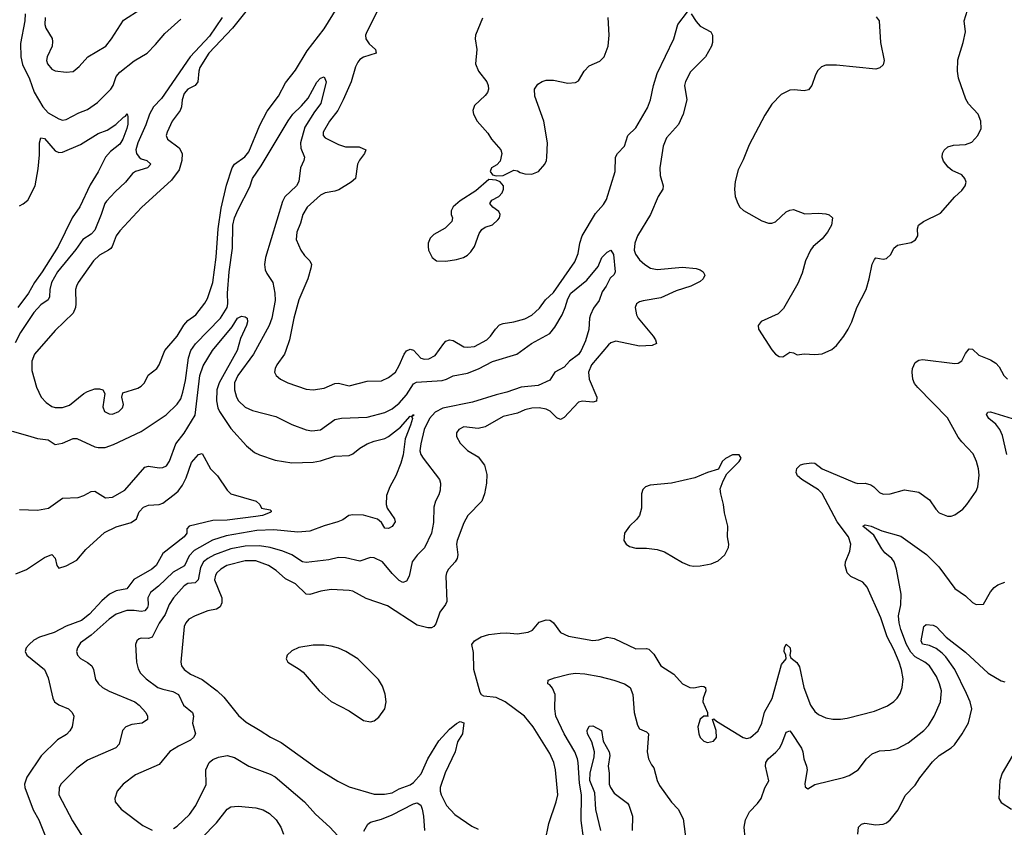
# Model space of a CAD drawing. Header units: inches. Extents: x 1552611 to 1694776, y 811966 to 917215.
# Tile 197 of 256: x 1590352 to 1595847, y 883349 to 887857. Entities that reach past the tile are written whole.
import ezdxf

# ---------------------------------------------------------------- set-up
doc = ezdxf.new("R2010")
doc.units = ezdxf.units.IN
doc.header["$MEASUREMENT"] = 0
doc.layers.add('B5898', color=7, linetype='Continuous')

msp = doc.modelspace()

# ---------------------------------------------------------------- linework, layer by layer
at = {"layer": 'B5898', "color": 5}
for points, elevation in [([(1592429.6, 888070.4), (1592288.1, 887790), (1592282.3, 887770), (1592284, 887750), (1592302, 887722), (1592336.5, 887690), (1592340.5, 887670), (1592270, 887647), (1592250, 887634.5), (1592239.3, 887620.7), (1592226.6, 887593.4), (1592201.3, 887510), (1592157.8, 887410), (1592126.8, 887350), (1592080.6, 887290), (1592045.8, 887230), (1592045.2, 887210), (1592056.9, 887196.9), (1592130, 887159.3), (1592170, 887147), (1592246.4, 887146.4), (1592283, 887130), (1592275.8, 887110), (1592247.6, 887072.4), (1592237.8, 887050), (1592225.5, 886970), (1592202, 886950), (1592132.7, 886907.3), (1592110, 886899), (1592057.3, 886890), (1592030, 886877.4), (1591956.2, 886810), (1591931.8, 886770), (1591919.6, 886720.4), (1591897.6, 886670), (1591894, 886630), (1591920.3, 886570), (1591941, 886541), (1591971.8, 886510), (1591979.6, 886490), (1591976.9, 886470), (1591958.9, 886410), (1591910, 886292.7), (1591881.5, 886190), (1591857.1, 886070), (1591837.5, 886010), (1591829.2, 885990), (1591786, 885930), (1591776.5, 885910), (1591774.4, 885890), (1591783.8, 885870), (1591808, 885850), (1591847.3, 885830), (1591950, 885794.9), (1591990, 885790.2), (1592050, 885799.6), (1592110, 885826.2), (1592130, 885827.2), (1592190, 885812.6), (1592290, 885839.1), (1592370, 885841.8), (1592410, 885859.6), (1592448.5, 885890), (1592470, 885926.7), (1592497.3, 885990), (1592510, 886009), (1592530, 886018.2), (1592550, 886012.6), (1592590, 885968.4), (1592610, 885961.1), (1592635.9, 885964.1), (1592670, 885982.4), (1592718, 886050), (1592730, 886062), (1592749.8, 886070.2), (1592770, 886066.5), (1592830, 886031.2), (1592850, 886028.3), (1592890, 886033.5), (1592959.1, 886070), (1592979.8, 886090), (1593006.3, 886130), (1593030, 886152.9), (1593050, 886161.5), (1593110, 886170.2), (1593170, 886187.2), (1593210, 886208.1), (1593230, 886225.8), (1593252.5, 886247.5), (1593286.6, 886293.4), (1593330, 886333.4), (1593450, 886505.8), (1593468.5, 886551.5), (1593478.2, 886610), (1593490.4, 886650), (1593565.7, 886774.3), (1593610, 886824.7), (1593627, 886853), (1593675.7, 887010), (1593676.4, 887090), (1593688.3, 887110), (1593728, 887150), (1593746.5, 887210), (1593790, 887253), (1593854.9, 887365.1), (1593872.9, 887410), (1593888.2, 887490), (1593910, 887556.5), (1594002.6, 887750), (1594024.2, 887830), (1594078.9, 887901.1)], 880), ([(1591635.4, 887930), (1591538.6, 887810), (1591406.3, 887670), (1591357.6, 887590), (1591350.6, 887570), (1591346.2, 887510), (1591330.1, 887489.9), (1591290.7, 887469.3), (1591270, 887444.2), (1591258.4, 887410), (1591254, 887370), (1591246.5, 887350), (1591202.7, 887290), (1591173.8, 887230), (1591169.2, 887210), (1591177.4, 887190), (1591240.7, 887140.7), (1591258.4, 887110), (1591257.3, 887070), (1591241.3, 887018.7), (1591198.8, 886961.2), (1591031.4, 886808.6), (1590910, 886677.6), (1590889.3, 886650), (1590868.5, 886591.5), (1590859.5, 886580.5), (1590847.9, 886570), (1590796.8, 886543.2), (1590764.3, 886510), (1590678, 886390), (1590668.1, 886370), (1590663.5, 886350), (1590665.5, 886270), (1590663, 886250), (1590650, 886218.9), (1590550, 886121.1), (1590434.7, 885990), (1590418.6, 885950), (1590419.4, 885899.4), (1590445.5, 885805.5), (1590471.8, 885750), (1590499.3, 885719.3), (1590530, 885697.4), (1590550, 885691.7), (1590590, 885692.9), (1590630, 885704.9), (1590709.4, 885770.6), (1590730, 885782.3), (1590770, 885795.5), (1590796.4, 885796.4), (1590814.9, 885790), (1590826, 885770), (1590815.8, 885695.8), (1590825.5, 885670), (1590850, 885656.4), (1590870, 885655.3), (1590904.5, 885670), (1590925.1, 885690), (1590930.8, 885709.2), (1590921.3, 885750), (1590926.5, 885773.5), (1591010, 885800.9), (1591030, 885812), (1591048, 885830), (1591068.2, 885871.8), (1591117.4, 885910), (1591130, 885930.6), (1591161.7, 886010), (1591230, 886090.3), (1591267.8, 886152.2), (1591290, 886178.3), (1591335.3, 886210), (1591385.7, 886274.3), (1591399.6, 886300.4), (1591429.9, 886390.1), (1591448, 886532), (1591459.4, 886690), (1591476, 886804), (1591506.6, 886933.4), (1591538.3, 887030), (1591550.8, 887050), (1591607.9, 887092.1), (1591630, 887120.2), (1591692.7, 887267.3), (1591732.8, 887347.2), (1591796.8, 887430), (1591835, 887505), (1591890, 887574.3), (1591956.1, 887683.9), (1592050, 887805.8), (1592181.4, 888018.6)], 880), ([(1590493.4, 887870), (1590492.1, 887830), (1590496.9, 887810), (1590532.6, 887752.6), (1590535, 887735), (1590532, 887710), (1590504.7, 887650), (1590501.3, 887630), (1590506.7, 887610), (1590530, 887580.9), (1590550, 887571.6), (1590610, 887563.1), (1590650, 887568.5), (1590684, 887596), (1590731.3, 887650), (1590832.6, 887710), (1590864.7, 887750), (1590930, 887854.3), (1591030, 887917.3)], 880), ([(1595132.3, 887872.3), (1595148.7, 887850), (1595155.8, 887730), (1595176, 887630), (1595170, 887605.1), (1595151.9, 887588.1), (1595130, 887581), (1594910, 887603.5), (1594850, 887603.1), (1594826.5, 887593.5), (1594806.4, 887573.6), (1594793.1, 887550), (1594772.9, 887490), (1594754.2, 887465.8), (1594730, 887459.3), (1594674.7, 887465.3), (1594650, 887463.5), (1594601.1, 887438.9), (1594550, 887384.5), (1594510, 887324.5), (1594422.2, 887157.8), (1594390, 887074), (1594362, 887018), (1594345.5, 886954.5), (1594341.5, 886910), (1594345.2, 886870), (1594359.6, 886830), (1594371.1, 886811.1), (1594392.1, 886792.1), (1594494.5, 886734.5), (1594530, 886722), (1594550, 886721.5), (1594570, 886728.4), (1594630, 886783.6), (1594650, 886794), (1594670, 886797.4), (1594734, 886774), (1594810, 886777.2), (1594850, 886773.2), (1594870, 886767.4), (1594888.8, 886750), (1594882, 886710), (1594860.5, 886670), (1594830, 886634.2), (1594780.2, 886590), (1594765.4, 886570), (1594738, 886510), (1594718.1, 886441.9), (1594695.4, 886384.6), (1594614.7, 886245.3), (1594585.7, 886214.3), (1594490, 886171.3), (1594472.7, 886150), (1594474.9, 886130), (1594550, 886013.4), (1594570, 885990.6), (1594590, 885977.3), (1594610, 885974.8), (1594650, 886001), (1594670, 885998), (1594690, 885986), (1594730, 885991), (1594790, 885987.3), (1594830, 885990.8), (1594884.8, 886015.2), (1594910, 886037.3), (1594952, 886090), (1594976.2, 886130), (1594995.6, 886170), (1595024.2, 886250), (1595075.3, 886350), (1595093.3, 886410), (1595110, 886491.3), (1595122.4, 886517.6), (1595130, 886526.8), (1595170, 886519.5), (1595190, 886523.1), (1595213.4, 886546.6), (1595230, 886581), (1595250, 886598.8), (1595326.3, 886613.7), (1595351.9, 886628.1), (1595364, 886650), (1595362, 886690), (1595368.7, 886710), (1595395.3, 886730), (1595490, 886776.3), (1595571.5, 886868.5), (1595610, 886902.8), (1595629.2, 886930), (1595634, 886950), (1595627, 886970), (1595609.3, 886990), (1595555.4, 887015.4), (1595533.3, 887033.3), (1595507.3, 887067.3), (1595501, 887090), (1595502.6, 887110), (1595510.9, 887129.1), (1595531.9, 887148.1), (1595563.7, 887156.3), (1595630, 887160.7), (1595666, 887174), (1595699.7, 887210), (1595717.4, 887250), (1595715.1, 887290), (1595700.3, 887330), (1595647.5, 887387.5), (1595633, 887413), (1595592.1, 887530), (1595585.4, 887570), (1595587.2, 887632.8), (1595617.2, 887730), (1595630.5, 887790), (1595622.3, 887850), (1595642, 887910)], 920), ([(1591482, 887870), (1591410, 887764.7), (1591302.1, 887650), (1591142.1, 887417.9), (1591098.7, 887370), (1591076.4, 887330), (1591056.4, 887270), (1591010.6, 887170), (1591000.4, 887130), (1591002.9, 887110), (1591017.7, 887090), (1591030, 887080.7), (1591060.3, 887070), (1591082.8, 887050), (1591064.9, 887030), (1590998.4, 887010), (1590981.5, 886998.5), (1590942.8, 886950), (1590883.5, 886896.5), (1590835.3, 886844.7), (1590825.8, 886830), (1590807, 886770), (1590770, 886682.7), (1590750, 886659.8), (1590703.2, 886630), (1590665.7, 886574.3), (1590562.4, 886450), (1590529.1, 886390), (1590519.6, 886350), (1590518.7, 886310), (1590510, 886292.6), (1590470, 886264.6), (1590430, 886222.5), (1590356.6, 886110), (1590326.3, 886053.7)], 860), ([(1590381.8, 887890), (1590380.7, 887850), (1590356.9, 887723.1), (1590358.4, 887650), (1590367.5, 887607.5), (1590405.9, 887525.9), (1590432.3, 887452.3), (1590481.5, 887370), (1590510, 887337.2), (1590570, 887302.8), (1590590, 887296), (1590610, 887299), (1590682.5, 887337.5), (1590730, 887354.9), (1590784.9, 887395.1), (1590860.3, 887470), (1590872.9, 887490), (1590890, 887539.5), (1590910, 887564.9), (1590990, 887627.9), (1591062.4, 887670), (1591110, 887718.3), (1591160.8, 887779.2), (1591250, 887859.2)], 860), ([(1594099.1, 887890), (1594126.5, 887846.5), (1594150, 887821.3), (1594208.5, 887788.5), (1594219.1, 887770), (1594219.1, 887730), (1594213, 887710), (1594178.4, 887650), (1594094.7, 887565.3), (1594067.4, 887512.6), (1594062.7, 887490), (1594074.7, 887410), (1594055.3, 887330), (1594028.3, 887271.7), (1593961.8, 887198.2), (1593942.4, 887150), (1593925.1, 887030), (1593926.9, 886986.9), (1593943, 886930), (1593940.2, 886910), (1593915.9, 886870), (1593872.7, 886770), (1593798.8, 886650), (1593785.2, 886610), (1593782, 886570), (1593788.1, 886548.1), (1593810, 886517.1), (1593840.7, 886490), (1593872, 886470), (1593910, 886461.8), (1594050, 886475.3), (1594127.8, 886467.8), (1594150, 886461.3), (1594167, 886450), (1594174.9, 886430), (1594166.4, 886410), (1594150, 886396.2), (1594096.9, 886370), (1594016.4, 886343.6), (1593930, 886303.6), (1593831.6, 886288.4), (1593810, 886282), (1593793.4, 886270), (1593787.2, 886250), (1593793.2, 886210), (1593803.9, 886190), (1593887, 886090), (1593899.5, 886070), (1593904.9, 886050), (1593881.4, 886038.6), (1593810, 886034.7), (1593678.1, 886061.9), (1593650, 886054), (1593637.4, 886042.6), (1593543.8, 885930), (1593525.4, 885890), (1593530.8, 885850), (1593571.8, 885750), (1593570, 885727.8), (1593550, 885722), (1593492.7, 885727.3), (1593470, 885721.5), (1593390, 885635.6), (1593370, 885625.7), (1593350, 885634), (1593311.4, 885671.4), (1593290, 885682.6), (1593250, 885689.8), (1593210, 885688.3), (1593170, 885679.8), (1593130, 885661.1), (1593050, 885642.4), (1592950, 885584), (1592910, 885575.8), (1592830, 885585.1), (1592801.6, 885570), (1592790.4, 885550), (1592790.4, 885530), (1592810, 885493.4), (1592850, 885452.7), (1592910, 885417), (1592946.3, 885370), (1592958.2, 885318.2), (1592956.1, 885270), (1592945.2, 885210), (1592930.3, 885170), (1592852.2, 885090), (1592830.8, 885049.2), (1592793.5, 884950), (1592790.2, 884930), (1592797.8, 884870), (1592793.4, 884850), (1592781.8, 884830), (1592745.6, 884790), (1592733.7, 884770), (1592729.3, 884750), (1592734.6, 884610), (1592727.6, 884592.4), (1592695.8, 884550), (1592675, 884485), (1592663, 884470), (1592650, 884463.1), (1592630, 884461.4), (1592570, 884477), (1592404.7, 884584.7), (1592285, 884625), (1592210, 884666.3), (1592190, 884671.2), (1592090, 884676.3), (1592033.2, 884666.8), (1591970, 884648), (1591950, 884650.6), (1591890, 884707.2), (1591836, 884736), (1591782.5, 884782.5), (1591739.8, 884810), (1591670, 884836.4), (1591610, 884835.6), (1591508, 884810), (1591473.7, 884790), (1591451.8, 884770), (1591443.8, 884756.2), (1591439.5, 884730), (1591480.2, 884630), (1591479.1, 884600.9), (1591470, 884579.6), (1591450, 884566.2), (1591402.5, 884557.5), (1591330, 884528.6), (1591296.4, 884510), (1591278.5, 884490), (1591270.3, 884470), (1591251.3, 884270), (1591254, 884250), (1591268.9, 884230), (1591304.3, 884204.3), (1591370, 884173.7), (1591453.1, 884110), (1591490, 884074.9), (1591572.1, 883972.1), (1591615.3, 883935.3), (1591694.4, 883890), (1591751, 883851), (1591810, 883821.7), (1592010, 883678.4), (1592126.8, 883606.8), (1592190, 883574.4), (1592330, 883533.5), (1592386.9, 883533.1), (1592430, 883541.6), (1592470, 883563.2), (1592530, 883585), (1592550, 883598.4), (1592591.9, 883648.1), (1592630, 883731.5), (1592690, 883832.2), (1592750, 883896.4), (1592790, 883927.7), (1592810, 883938.8), (1592830, 883932), (1592823.8, 883870), (1592794.9, 883825.1), (1592782, 883770), (1592727.1, 883652.9), (1592697.7, 883570), (1592697.5, 883550), (1592703.8, 883530), (1592733.4, 883470), (1592780.3, 883420.3), (1592874.9, 883354.9), (1592910, 883338.2)], 880), ([(1592935, 887865), (1592895.8, 887770), (1592894.4, 887750), (1592902.4, 887690), (1592896, 887610), (1592911.6, 887570), (1592958.5, 887510), (1592966.9, 887490), (1592968, 887470), (1592962.3, 887450), (1592950, 887433.3), (1592890, 887377.2), (1592880.7, 887350), (1592884, 887330), (1592904.9, 887290), (1592964.2, 887224.2), (1592985.7, 887190), (1593037, 887130), (1593043.1, 887110), (1593033.1, 887066.9), (1593013.8, 887046.2), (1592984.9, 887030), (1592977.3, 887010), (1592990, 886991), (1593010, 886984.7), (1593050, 886986.8), (1593110, 887017.3), (1593130, 887014), (1593143.9, 887003.9), (1593170, 886995.8), (1593210, 886994.6), (1593247.3, 887010), (1593282, 887050), (1593291.1, 887070), (1593294, 887090), (1593297.3, 887170), (1593276.5, 887290), (1593226.2, 887430), (1593225.7, 887470), (1593243.3, 887496.7), (1593267.8, 887512.2), (1593290, 887519.2), (1593330, 887519.1), (1593410, 887503.2), (1593453.9, 887506.1), (1593470, 887516.3), (1593502.4, 887570), (1593530, 887599.3), (1593590, 887625.3), (1593613, 887650), (1593635.1, 887710), (1593641.6, 887770), (1593635.6, 887870)], 920), ([(1590310, 885560.6), (1590395, 885535), (1590450, 885519.8), (1590511.3, 885511.3), (1590550, 885486), (1590590, 885493), (1590650, 885519.1), (1590670, 885518.6), (1590770, 885472.9), (1590790, 885468), (1590829.4, 885469.4), (1590874.8, 885485.2), (1591030, 885558), (1591168.7, 885651.3), (1591230, 885710.3), (1591250, 885740.3), (1591262, 885778), (1591276.5, 885843.5), (1591293.6, 885970), (1591305.9, 886010), (1591332.6, 886047.4), (1591471.6, 886190), (1591509.3, 886250), (1591513.1, 886270), (1591510.6, 886330), (1591520.7, 886450), (1591538.6, 886581.4), (1591541.1, 886710), (1591549.5, 886750), (1591570, 886798.3), (1591635.5, 886924.5), (1591650.7, 886970), (1591698.8, 887041.2), (1591850, 887292.4), (1591875.8, 887330), (1591924.1, 887375.9), (1591960.7, 887419.3), (1592010, 887508), (1592030, 887530.7), (1592050, 887538.8), (1592061.3, 887510), (1592032.8, 887390), (1591997.4, 887342.6), (1591943.7, 887256.3), (1591919.7, 887170), (1591920.2, 887140.2), (1591940.4, 887090), (1591938, 887070), (1591919.3, 887030), (1591910, 886954), (1591895.6, 886930), (1591831.9, 886868.1), (1591817.8, 886842.2), (1591722.7, 886530), (1591717.7, 886490), (1591721.5, 886461.5), (1591730, 886439.5), (1591764, 886390), (1591775.7, 886330), (1591776.6, 886290), (1591758.5, 886190), (1591743, 886150), (1591657.4, 885990), (1591568.2, 885870), (1591550.1, 885830), (1591550.8, 885790.8), (1591562, 885750), (1591572.8, 885730), (1591610, 885694), (1591650, 885675.5), (1591781.3, 885641.3), (1591870, 885596.5), (1591950, 885567.6), (1591982.6, 885562.6), (1592030, 885568.2), (1592110, 885626), (1592148.1, 885631.9), (1592290, 885638.3), (1592390, 885665.1), (1592430, 885684.8), (1592470, 885717.1), (1592510, 885762.3), (1592550, 885824.2), (1592566, 885834.1), (1592710, 885843.6), (1592732.8, 885850), (1592770.5, 885869.5), (1592850, 885883.6), (1592911.7, 885908.3), (1592990, 885948.8), (1593126.3, 885990), (1593207.4, 886050), (1593310, 886106), (1593338.8, 886141.2), (1593379.5, 886210), (1593396.5, 886250), (1593410, 886298.4), (1593427.5, 886330), (1593516.4, 886403.6), (1593580.1, 886479.9), (1593600.5, 886530), (1593630, 886559.1), (1593650, 886570.8), (1593665.5, 886545.5), (1593674.4, 886450), (1593670, 886435.3), (1593646.4, 886413.6), (1593624.9, 886370), (1593602.6, 886337.4), (1593585.3, 886290), (1593554, 886246), (1593537.7, 886210), (1593532, 886190), (1593528.4, 886128.4), (1593510, 886064.5), (1593485.8, 886010), (1593470, 885988.7), (1593420.8, 885950), (1593390, 885917.2), (1593337.4, 885890), (1593310, 885844.7), (1593245.5, 885814.5), (1593150, 885805.5), (1593070, 885777.3), (1593010, 885763.5), (1592878.3, 885721.7), (1592712.3, 885687.7), (1592670, 885666.4), (1592638.4, 885630), (1592609.6, 885570), (1592589.6, 885490), (1592585.5, 885450), (1592590.2, 885430), (1592602.8, 885410), (1592693.7, 885290), (1592700.2, 885270), (1592697.6, 885230), (1592690, 885203.7), (1592671.7, 885170), (1592663.8, 885136.2), (1592661.2, 885050), (1592649.4, 884990), (1592611.6, 884908.4), (1592570, 884868.2), (1592541.8, 884830), (1592524.9, 884750), (1592510, 884722.4), (1592490, 884715.8), (1592470, 884726), (1592430, 884765.1), (1592376.8, 884830), (1592330, 884853.5), (1592310, 884855.3), (1592250, 884835.1), (1592170, 884853.8), (1592130, 884854.8), (1592077.3, 884842.7), (1591950, 884826.6), (1591930, 884830.7), (1591869.7, 884870), (1591820.5, 884890), (1591749.6, 884910), (1591690, 884919.9), (1591610, 884917.8), (1591530, 884904), (1591439.7, 884870), (1591402.3, 884850), (1591377.9, 884830), (1591360.9, 884799.1), (1591347.7, 884730), (1591330, 884713.8), (1591290.6, 884709.4), (1591270, 884697), (1591210.6, 884629.4), (1591186.7, 884593.3), (1591163.9, 884536.1), (1591130, 884488.7), (1591090.1, 884409.9), (1591070, 884402), (1591030, 884405.1), (1591018.9, 884401.1), (1591004.4, 884390), (1590998.7, 884370), (1591004.2, 884270), (1591013.6, 884233.6), (1591026, 884210), (1591058, 884178), (1591122.8, 884130), (1591150, 884119.2), (1591206.5, 884106.5), (1591237.3, 884090), (1591266.5, 884030), (1591315.5, 883990), (1591321.6, 883970), (1591316.2, 883930), (1591333.1, 883870), (1591322, 883850), (1591304.8, 883835.2), (1591237.8, 883802.2), (1591190, 883771.1), (1591130, 883698.9), (1590997.7, 883642.3), (1590928.7, 883590), (1590895.8, 883550), (1590881.6, 883510), (1590884.4, 883490), (1590917.6, 883450), (1591038.7, 883358.7), (1591090, 883332.2)], 860), ([(1590350, 886817.8), (1590371.8, 886828.2), (1590396.5, 886850), (1590438.6, 886930), (1590455.3, 887024.7), (1590462.9, 887102.9), (1590461.5, 887170), (1590470, 887197.1), (1590490, 887193.8), (1590550, 887124.4), (1590570, 887115.5), (1590590, 887117.8), (1590690, 887160.7), (1590790, 887220.9), (1590839.7, 887240.3), (1590888.6, 887271.4), (1590930, 887312), (1590942.4, 887317.6), (1590950.5, 887330.5), (1590956, 887316), (1590954.4, 887274.4), (1590950, 887249.6), (1590926.9, 887190), (1590910, 887161.4), (1590858.4, 887121.6), (1590830.6, 887089.4), (1590790, 887008.3), (1590744.5, 886935.5), (1590687.3, 886812.7), (1590645, 886750), (1590565.5, 886590), (1590477.4, 886450), (1590433.6, 886390), (1590401, 886330), (1590340.8, 886250)], 840), ([(1590350, 885122.7), (1590450, 885118.3), (1590511.6, 885130), (1590590, 885185.5), (1590678, 885190), (1590710, 885201.6), (1590750, 885223.7), (1590770, 885226), (1590830, 885187.9), (1590870, 885191.3), (1590939.2, 885230), (1591050, 885358.9), (1591070, 885364.4), (1591130, 885354.9), (1591150, 885357), (1591170, 885366.7), (1591187, 885393), (1591223.7, 885490), (1591270, 885549.2), (1591331, 885649), (1591357.7, 885870), (1591374.9, 885925.1), (1591427.2, 886010), (1591536.8, 886143.2), (1591567.5, 886190), (1591590, 886202), (1591610, 886198), (1591620.8, 886190), (1591623.2, 886170), (1591618.2, 886150), (1591583.1, 886076.9), (1591565.9, 886010), (1591464, 885830), (1591452.3, 885790), (1591449.7, 885730), (1591457.2, 885690), (1591466.2, 885670), (1591530, 885575.2), (1591617.5, 885477.5), (1591661.8, 885441.8), (1591690, 885427.7), (1591777.9, 885397.9), (1591870, 885383.9), (1591990, 885386.8), (1592030, 885394.8), (1592110, 885420.7), (1592190, 885424), (1592210, 885432.8), (1592250, 885465.2), (1592290, 885490.2), (1592330, 885504.9), (1592390, 885518.2), (1592410, 885530.1), (1592477.6, 885582.4), (1592530, 885643.1), (1592539.5, 885640.5), (1592545.2, 885650), (1592550, 885653.4), (1592551.1, 885650), (1592540.5, 885639.5), (1592543.1, 885630), (1592533, 885593), (1592503.6, 885516.4), (1592491.2, 885428.8), (1592478.4, 885381.6), (1592450.2, 885309.8), (1592417.4, 885250), (1592399.6, 885200.4), (1592396.2, 885150), (1592402.2, 885130), (1592443.6, 885070), (1592446.6, 885053.4), (1592430, 885028), (1592410, 885017), (1592390, 885019.3), (1592370.7, 885050.7), (1592348, 885068), (1592270, 885091.9), (1592210, 885093.6), (1592188, 885090), (1592154.4, 885065.6), (1592126.4, 885053.6), (1592050, 885031.8), (1591970, 885001.8), (1591903.9, 884996.1), (1591770.1, 885009.9), (1591674.2, 885005.8), (1591504.4, 884975.6), (1591427.7, 884952.3), (1591325.4, 884894.6), (1591296.7, 884863.3), (1591270.9, 884809.1), (1591207.9, 884772.1), (1591125.7, 884694.3), (1591080.8, 884659.2), (1591066, 884630), (1591069.5, 884590), (1591065.2, 884574.8), (1591050, 884557.4), (1591030, 884552.7), (1590990, 884558.9), (1590950, 884558.4), (1590890, 884537.9), (1590850, 884511.3), (1590750, 884421.2), (1590690, 884378.5), (1590673.4, 884350), (1590669.2, 884330), (1590674.9, 884310), (1590690.9, 884290.9), (1590730, 884269.2), (1590753.4, 884250), (1590764.2, 884230), (1590774.3, 884174.3), (1590791.6, 884150), (1590812.9, 884130), (1590850, 884108), (1590993.4, 884050), (1591018.9, 884030), (1591054.9, 883990), (1591064.9, 883970), (1591065.5, 883950), (1591036, 883930), (1590978.3, 883921.7), (1590943.7, 883910), (1590924.9, 883890), (1590906.8, 883813.2), (1590888.1, 883791.9), (1590730, 883722.7), (1590670, 883679.7), (1590580.8, 883590), (1590571.1, 883568.9), (1590570.2, 883530), (1590645.5, 883385.5), (1590700, 883300)], 840), ([(1593284.2, 883270), (1593304.4, 883370), (1593346.2, 883490), (1593355.1, 883530), (1593342.5, 883670), (1593332.5, 883710), (1593310, 883761.3), (1593218, 883910), (1593168.3, 883968.3), (1593060.7, 884050), (1593010, 884072.8), (1592941.4, 884081.4), (1592928.7, 884088.7), (1592920.7, 884100.7), (1592886, 884230), (1592885.1, 884325.1), (1592874.5, 884370), (1592889.4, 884390), (1592928, 884412), (1592970, 884425.2), (1593033.3, 884433.3), (1593070, 884434.6), (1593128.7, 884428.7), (1593190, 884438), (1593212.8, 884450), (1593250, 884494.6), (1593290, 884507.7), (1593310, 884505.3), (1593319, 884499), (1593330.3, 884490), (1593370, 884436.4), (1593415.3, 884415.3), (1593550, 884391.2), (1593584.5, 884395.5), (1593630, 884409.2), (1593650, 884407.2), (1593670, 884401.8), (1593790, 884345.2), (1593850, 884346.9), (1593862.2, 884342.2), (1593890, 884316), (1593930.3, 884250), (1594002.8, 884202.8), (1594050.4, 884150), (1594091.6, 884128.4), (1594113.3, 884126.7), (1594156.1, 884136.1), (1594170, 884135.5), (1594178.8, 884130), (1594180.4, 884110), (1594166, 884070), (1594163.8, 884050), (1594191, 883989), (1594191, 883971), (1594194, 883970), (1594170, 883969.3), (1594150, 883952.7), (1594136, 883910), (1594142, 883870), (1594150.3, 883850), (1594170, 883828.9), (1594190, 883822.6), (1594224, 883830), (1594240.7, 883850), (1594239.6, 883890), (1594218, 883950), (1594226.3, 883953.7), (1594240.7, 883940.7), (1594390, 883849.4), (1594410, 883845), (1594430, 883850.3), (1594472.3, 883887.7), (1594494.4, 883930), (1594507.9, 883992.1), (1594551.4, 884068.6), (1594603.2, 884256.8), (1594629.5, 884290), (1594627.3, 884310), (1594618.7, 884330), (1594619.7, 884350), (1594630, 884370.4), (1594652.2, 884350), (1594654.4, 884330), (1594650.6, 884310), (1594655.5, 884295.5), (1594688.7, 884268.7), (1594703.8, 884243.8), (1594727.3, 884130), (1594765.4, 884030), (1594790, 883995.3), (1594810, 883978.7), (1594850, 883960.4), (1594890, 883952.7), (1594932.4, 883952.4), (1594970, 883957.4), (1595123, 883997), (1595194.1, 884025.9), (1595229.8, 884050.2), (1595249.8, 884070.2), (1595264.9, 884095.1), (1595276.9, 884130), (1595283.3, 884176.7), (1595273.7, 884230), (1595260.8, 884270), (1595230, 884341.5), (1595192.7, 884412.7), (1595157.8, 884517.8), (1595082, 884690), (1595057.7, 884717.7), (1594990, 884748.3), (1594969.7, 884770), (1594958.9, 884810), (1594959.7, 884830), (1594985.1, 884890), (1594990.8, 884930), (1594977.1, 884970), (1594914.4, 885054.4), (1594830, 885211.2), (1594810, 885232.4), (1594717.4, 885290), (1594693.6, 885310), (1594685.2, 885330), (1594688.3, 885351.7), (1594708.7, 885371.3), (1594730, 885378.1), (1594770, 885383.8), (1594790, 885381.2), (1594830.4, 885350), (1595010, 885273.4), (1595030, 885268), (1595070.2, 885270.2), (1595101.2, 885261.2), (1595119.1, 885250), (1595150, 885217.3), (1595170, 885207.7), (1595210, 885210.3), (1595290, 885232.4), (1595370, 885220.4), (1595430, 885176.4), (1595464.8, 885124.8), (1595484.2, 885104.2), (1595530, 885085.5), (1595550, 885085.5), (1595570, 885092.7), (1595615.3, 885124.7), (1595638.4, 885150), (1595690, 885226), (1595698.7, 885250), (1595705.9, 885314.1), (1595702.4, 885350), (1595691.7, 885390), (1595672.7, 885432.7), (1595610, 885499.6), (1595590, 885527), (1595530, 885633.6), (1595363.4, 885803.4), (1595346.3, 885826.3), (1595336.4, 885850), (1595331.9, 885890), (1595335, 885910), (1595350, 885943.1), (1595370, 885956.5), (1595390, 885960.2), (1595570, 885938), (1595590, 885939.6), (1595610, 885952.2), (1595630, 885993), (1595650, 886020.4), (1595670, 886017.1), (1595704, 885984), (1595770, 885958.8), (1595800.3, 885940.3), (1595819.2, 885919.2), (1595845.2, 885870), (1595864.9, 885850)], 880), ([(1595861.6, 885430), (1595836.2, 885536.2), (1595822.9, 885570), (1595799, 885599), (1595761.4, 885630), (1595747.5, 885652.5), (1595754.2, 885665.8), (1595770, 885667.2), (1595890, 885630.2)], 860), ([(1590330, 884763.2), (1590390, 884787.3), (1590490, 884855.6), (1590530, 884872.2), (1590550, 884850.8), (1590559.5, 884810), (1590570, 884795.5), (1590610, 884807.5), (1590670, 884840.6), (1590719.9, 884900.1), (1590825, 884995), (1590890, 885025.4), (1590973.2, 885050), (1591002.7, 885070), (1591018, 885110), (1591043.4, 885136.6), (1591070, 885146.3), (1591130, 885151), (1591150, 885158.6), (1591214.4, 885205.6), (1591235.3, 885224.7), (1591260.8, 885259.2), (1591280.6, 885299.4), (1591310, 885385.3), (1591350, 885430.4), (1591370, 885436), (1591417.3, 885350), (1591455.5, 885310), (1591510, 885230.8), (1591530, 885210.7), (1591672, 885170), (1591692, 885150), (1591702, 885130), (1591750, 885121), (1591754.6, 885114.6), (1591755.5, 885110), (1591750, 885106.6), (1591706, 885090), (1591670, 885083.1), (1591510, 885063.1), (1591430, 885061.5), (1591297.3, 885030), (1591285.3, 885014.7), (1591284.6, 884990), (1591269.1, 884970), (1591150, 884876.5), (1591112.9, 884810), (1591089.3, 884790), (1590987.8, 884732.2), (1590950, 884680.3), (1590890, 884668.7), (1590853, 884650), (1590810, 884612.4), (1590741.8, 884538.2), (1590696.1, 884503.9), (1590610, 884471.1), (1590543.8, 884436.2), (1590462, 884410), (1590430, 884393.1), (1590403.5, 884370), (1590388.4, 884350), (1590382.4, 884330), (1590391.8, 884310), (1590490.3, 884230), (1590510, 884182.8), (1590536.9, 884070), (1590546.7, 884050), (1590570, 884032.3), (1590623, 884010), (1590644.9, 883990), (1590653, 883970), (1590643.7, 883910), (1590631.9, 883888.1), (1590612.5, 883867.5), (1590562.7, 883837.3), (1590471.8, 883748.2), (1590391.6, 883628.4), (1590378.2, 883590), (1590380.7, 883570), (1590426.6, 883446.6), (1590458.4, 883390), (1590506, 883270)], 820), ([(1594400.8, 883290), (1594394.8, 883350), (1594402.1, 883390), (1594425.5, 883434.5), (1594470, 883481.2), (1594490, 883509.1), (1594510.5, 883569.5), (1594532.5, 883607.5), (1594514.6, 883690), (1594516.3, 883710), (1594528.3, 883731.7), (1594572.3, 883767.7), (1594591.4, 883790), (1594605.8, 883814.2), (1594630, 883879.3), (1594650, 883886.7), (1594657.8, 883877.8), (1594715.1, 883790), (1594723.2, 883770), (1594728.6, 883730), (1594743.5, 883690), (1594746.1, 883670), (1594733.2, 883593.2), (1594734.8, 883574.8), (1594750, 883564), (1594790, 883588.4), (1594950, 883626.2), (1594982, 883638), (1595030.8, 883669.2), (1595077.4, 883730), (1595110, 883759), (1595150, 883774.9), (1595210, 883779.6), (1595250, 883789), (1595310, 883819.6), (1595397.4, 883890), (1595423.3, 883916.7), (1595455.6, 883970), (1595491.5, 884048.5), (1595496.1, 884110), (1595485.8, 884150), (1595469, 884190), (1595428.7, 884250), (1595403.9, 884270), (1595350, 884301.1), (1595325.6, 884325.6), (1595300.3, 884370), (1595270, 884453.7), (1595259.5, 884490), (1595256.2, 884530), (1595269.2, 884590), (1595270.5, 884650.5), (1595245, 884790), (1595231.6, 884830), (1595219.8, 884850), (1595180.9, 884880.9), (1595162.7, 884902.7), (1595119.3, 884979.3), (1595057.6, 885030), (1595070, 885036.9), (1595104, 885030), (1595163.2, 885003.2), (1595270, 884974.3), (1595412.2, 884872.2), (1595482, 884802), (1595570, 884682.3), (1595630, 884640.9), (1595670, 884603.1), (1595690, 884592.4), (1595730, 884594), (1595770, 884664), (1595790, 884687.7), (1595810, 884702), (1595850, 884718)], 860), ([(1595029.6, 883310), (1595033.2, 883350), (1595050, 883366.8), (1595067.7, 883372.3), (1595130, 883362.6), (1595170, 883365.7), (1595190, 883374.4), (1595210, 883390.4), (1595253.7, 883446.3), (1595294.2, 883525.8), (1595350, 883583.1), (1595375.5, 883624.5), (1595445.8, 883714.3), (1595482.5, 883750), (1595550, 883792.2), (1595569.1, 883810), (1595611.6, 883870), (1595647.7, 883932.3), (1595665.4, 884010), (1595657, 884050), (1595636.4, 884096.4), (1595570.3, 884230.3), (1595520, 884300), (1595500.8, 884320.8), (1595466, 884346), (1595430, 884362.9), (1595390, 884371.8), (1595383.7, 884390), (1595397, 884470), (1595410, 884480.4), (1595450, 884478), (1595468.5, 884468.5), (1595522, 884410), (1595630, 884325.8), (1595757.3, 884210), (1595830, 884166), (1595850, 884161.6)], 840), ([(1593497.8, 883290), (1593486, 883386), (1593486.9, 883530), (1593475.5, 883595.5), (1593467.7, 883710), (1593464.7, 883730), (1593449.5, 883769.5), (1593390.5, 883870), (1593344.1, 883970), (1593338, 884010), (1593340.8, 884090), (1593324.8, 884124.8), (1593310, 884143.7), (1593299, 884150), (1593302, 884170), (1593336.3, 884183.7), (1593415.8, 884204.2), (1593451.5, 884208.5), (1593505.1, 884205.1), (1593590.1, 884190.1), (1593667.3, 884170), (1593727.7, 884150), (1593758, 884130), (1593774.2, 884090), (1593781.3, 883990), (1593799.6, 883919.6), (1593810, 883899.1), (1593850, 883882), (1593860.5, 883870), (1593852.9, 883770), (1593861.1, 883730), (1593877.1, 883697.1), (1593890, 883681.6), (1593909.3, 883610), (1593921.9, 883581.9), (1593989.2, 883489.2), (1594026.4, 883450), (1594055.1, 883395.1), (1594078.7, 883210)], 860), ([(1593594.4, 883330), (1593567.3, 883447.3), (1593560.7, 883540.7), (1593533.2, 883610), (1593534.9, 883650), (1593557.8, 883742.2), (1593559.3, 883770), (1593544.9, 883824.9), (1593520.3, 883870), (1593519.1, 883890), (1593530, 883912.4), (1593550, 883915.3), (1593599.5, 883890), (1593608.1, 883830), (1593642.4, 883770), (1593645, 883750), (1593635.9, 883690), (1593641.2, 883650), (1593641.3, 883590), (1593648.4, 883570), (1593670, 883538.7), (1593743.4, 883483.4), (1593752.1, 883472.1), (1593771.3, 883410), (1593770.2, 883330)], 840), ([(1591210, 883342.6), (1591230, 883354.9), (1591299.3, 883420.7), (1591334, 883470), (1591392, 883588), (1591390.8, 883670), (1591408.4, 883710), (1591430, 883726.3), (1591460.3, 883739.7), (1591510, 883749.2), (1591550, 883737.7), (1591630.5, 883690), (1591750, 883645.8), (1591777, 883630), (1591940.9, 883490), (1592002.5, 883422.5), (1592082.4, 883350), (1592150, 883277.3)], 860), ([(1595910, 883776.8), (1595835.5, 883650), (1595821.9, 883610), (1595817.3, 883510), (1595830, 883487.7), (1595887.2, 883450)], 840), ([(1591369, 883290), (1591450, 883374.4), (1591510, 883449.2), (1591530, 883463.9), (1591570, 883467.1), (1591670, 883456.9), (1591710, 883446.4), (1591745.7, 883425.7), (1591783.6, 883390), (1591809.2, 883350), (1591823.6, 883310)], 840), ([(1592272.8, 883327.2), (1592294.4, 883365.6), (1592310, 883378.2), (1592370, 883394.2), (1592430, 883418.2), (1592550, 883479.8), (1592570, 883485.2), (1592590, 883472.9), (1592597.6, 883450), (1592605.7, 883410), (1592611.2, 883330)], 860)]:
    msp.add_lwpolyline(points, dxfattribs=dict(at, elevation=elevation))
at = {"layer": 'B5898', "color": 5, "elevation": 920}
for points in [[(1592970, 886964), (1592898, 886902), (1592810, 886845.2), (1592770, 886813.2), (1592758.8, 886790), (1592758.8, 886770), (1592766.8, 886750), (1592762.8, 886730), (1592726.6, 886693.4), (1592663, 886657), (1592643.4, 886636.6), (1592630.7, 886610), (1592630.6, 886590), (1592633.4, 886570), (1592653.4, 886530), (1592678, 886510), (1592730, 886508.5), (1592790, 886518), (1592828.7, 886530), (1592850, 886543.1), (1592870, 886560.4), (1592889.6, 886590), (1592916.6, 886663.4), (1592930, 886684.9), (1592950, 886698.7), (1592990, 886711.5), (1593021.1, 886738.9), (1593028.6, 886750), (1593032.5, 886770), (1593026.6, 886786.6), (1592992.3, 886810), (1592976.2, 886830), (1592986, 886850), (1593026.6, 886870), (1593043.6, 886890), (1593051.1, 886910), (1593051.5, 886930), (1593032.5, 886952.5), (1593010, 886961.2)], [(1594330, 885428), (1594290, 885408), (1594272, 885390), (1594252.7, 885347.3), (1594190, 885329), (1594119.9, 885300.1), (1593990.3, 885269.7), (1593870, 885258.4), (1593844.7, 885250), (1593830, 885235.3), (1593822, 885210), (1593821.6, 885130), (1593810.6, 885090), (1593793.7, 885066.3), (1593754.8, 885030), (1593726.8, 884990), (1593724, 884950), (1593736, 884930), (1593755.9, 884915.9), (1593790, 884907.7), (1593850, 884907.7), (1593910, 884899.3), (1593950, 884886.4), (1594050, 884826.4), (1594090, 884810.4), (1594113.4, 884806.6), (1594150, 884808.5), (1594210, 884819.5), (1594250, 884836.4), (1594287.3, 884870), (1594307.6, 884910), (1594309.6, 884930), (1594301.2, 884970), (1594304.4, 885030), (1594284.6, 885104.6), (1594280.6, 885150), (1594264, 885210), (1594262, 885238), (1594277.5, 885282.5), (1594299, 885321), (1594368, 885390), (1594378, 885410), (1594367.3, 885427.3)], [(1592050, 884365), (1591990, 884364.5), (1591910, 884353.1), (1591870, 884334), (1591844.4, 884310), (1591838.4, 884290), (1591848.2, 884270), (1591912.1, 884232.1), (1591934.1, 884214.1), (1592023.6, 884110), (1592090, 884051.6), (1592190, 883998.5), (1592270, 883944.9), (1592310, 883937.4), (1592330, 883943.7), (1592355.6, 883964.4), (1592389.8, 884010.2), (1592397.7, 884050), (1592391.9, 884091.9), (1592376.2, 884136.2), (1592354.7, 884174.7), (1592238, 884290), (1592171.2, 884330), (1592130, 884348.1), (1592090, 884360.3)]]:
    msp.add_lwpolyline(points, close=True, dxfattribs=at)

doc.saveas('drawing.dxf')
